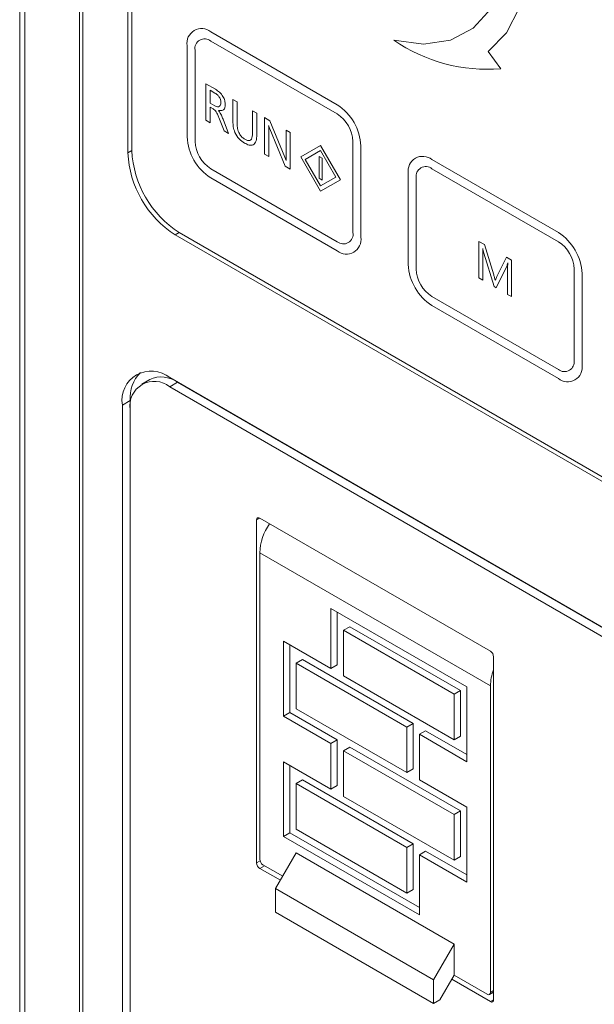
# Model space of a CAD drawing. Header units: millimetres. Extents: x -420 to 420, y -297 to 297.
# Tile 152 of 197: x 223 to 248, y 105 to 149. Entities that reach past the tile are written whole.
import ezdxf

# ---------------------------------------------------------------- set-up
doc = ezdxf.new("R2010")
doc.units = ezdxf.units.MM
doc.header["$MEASUREMENT"] = 0
doc.layers.add('layer 1', color=7, linetype='Continuous')

msp = doc.modelspace()

# ---------------------------------------------------------------- linework, layer by layer
at = {"layer": 'layer 1', "color": 7, "lineweight": 9}
for points in [[(222.6234, 200.3264), (222.6234, 200.3264), (222.6234, 65.2102), (222.6234, 65.2102)], [(222.8586, 200.0722), (222.8586, 200.0722), (222.8586, 64.719), (222.8586, 64.719)], [(225.3163, 195.5594), (225.3163, 195.5594), (225.3163, 100.1314), (225.3163, 100.1314)], [(225.4636, 195.3545), (225.4636, 195.3545), (225.4636, 100.2164), (225.4636, 100.2164)], [(227.4881, 189.3867), (227.4881, 189.3867), (227.4881, 143.2015), (227.4881, 143.2015)], [(227.6658, 189.243), (227.6658, 189.243), (227.6658, 143.304), (227.6658, 143.304)], [(236.901, 145.3557), (236.901, 145.3557), (231.2177, 148.6365), (231.2177, 148.6365)], [(230.1521, 148.0212), (230.1521, 148.0212), (230.1521, 143.9194), (230.1521, 143.9194)], [(236.901, 144.9455), (236.901, 144.9455), (231.2177, 148.2264), (231.2177, 148.2264)], [(239.45, 148.2653), (240.8549, 147.2955), (242.5518, 146.8409), (244.2533, 146.9788)], [(230.5073, 147.8161), (230.5073, 147.8161), (230.5073, 143.7145), (230.5073, 143.7145)], [(244.2533, 146.9788), (244.2533, 146.9788), (243.693, 147.7552), (243.693, 147.7552)], [(230.9986, 146.3021), (230.9986, 146.3021), (231.4272, 146.0548), (231.4272, 146.0548)], [(230.9986, 144.6615), (230.9986, 144.6615), (230.9986, 146.3021), (230.9986, 146.3021)], [(231.1891, 146.0119), (231.1891, 146.0119), (231.1891, 145.4316), (231.1891, 145.4316)], [(231.4023, 145.889), (231.4023, 145.889), (231.1891, 146.0119), (231.1891, 146.0119)], [(231.1891, 145.4316), (231.1891, 145.4316), (231.3995, 145.3103), (231.3995, 145.3103)], [(231.1891, 145.2515), (231.1891, 145.2515), (231.1891, 144.5514), (231.1891, 144.5514)], [(231.3183, 145.1771), (231.3183, 145.1771), (231.1891, 145.2515), (231.1891, 145.2515)], [(232.2114, 145.6018), (232.2114, 145.6018), (232.402, 145.4919), (232.402, 145.4919)], [(232.2114, 144.6096), (232.2114, 144.6096), (232.2114, 145.6018), (232.2114, 145.6018)], [(232.402, 145.4919), (232.402, 145.4919), (232.402, 144.504), (232.402, 144.504)], [(237.9665, 143.5101), (237.9323, 144.2618), (237.5349, 144.9501), (236.901, 145.3557)], [(231.5568, 145.1063), (231.5568, 145.1063), (231.5568, 145.1008), (231.5568, 145.1008)], [(231.813, 144.1913), (231.813, 144.1913), (231.5823, 144.7862), (231.5823, 144.7862)], [(233.0952, 144.0882), (233.0952, 144.0882), (233.0952, 145.0916), (233.0952, 145.0916)], [(233.0952, 145.0916), (233.0952, 145.0916), (233.2856, 144.9817), (233.2856, 144.9817)], [(233.2856, 144.9817), (233.2856, 144.9817), (233.2856, 144.0138), (233.2856, 144.0138)], [(233.6322, 144.7816), (233.6322, 144.7816), (233.8748, 144.6416), (233.8748, 144.6416)], [(233.6322, 143.141), (233.6322, 143.141), (233.6322, 144.7816), (233.6322, 144.7816)], [(237.6112, 143.7151), (237.5886, 144.2164), (237.3236, 144.6751), (236.901, 144.9455)], [(231.1891, 144.5514), (231.1891, 144.5514), (230.9986, 144.6615), (230.9986, 144.6615)], [(231.7678, 144.7138), (231.7678, 144.7138), (232.0208, 144.0711), (232.0208, 144.0711)], [(233.8229, 144.4115), (233.8229, 144.4115), (233.8171, 144.4147), (233.8171, 144.4147)], [(233.8748, 144.6416), (233.8748, 144.6416), (234.5509, 143.0036), (234.5509, 143.0036)], [(230.1521, 143.9194), (230.1862, 143.1677), (230.5837, 142.4793), (231.2177, 142.0739)], [(232.0208, 144.0711), (232.0208, 144.0711), (231.813, 144.1913), (231.813, 144.1913)], [(233.8229, 144.182), (233.8229, 144.182), (233.8229, 143.0309), (233.8229, 143.0309)], [(234.567, 142.6013), (234.567, 142.6013), (233.8701, 144.2773), (233.8701, 144.2773)], [(234.6025, 143.0992), (234.6025, 143.0992), (234.6025, 144.2214), (234.6025, 144.2214)], [(234.6025, 144.2214), (234.6025, 144.2214), (234.7933, 144.1115), (234.7933, 144.1115)], [(234.7933, 144.1115), (234.7933, 144.1115), (234.7933, 142.4707), (234.7933, 142.4707)], [(230.5073, 143.7145), (230.5301, 143.2131), (230.7951, 142.7544), (231.2177, 142.4839)], [(236.1549, 143.5304), (236.1549, 143.5304), (235.267, 143.0177), (235.267, 143.0177)], [(237.0431, 141.9922), (237.0431, 141.9922), (236.1549, 143.5304), (236.1549, 143.5304)], [(237.6112, 139.6135), (237.6112, 139.6135), (237.6112, 143.7151), (237.6112, 143.7151)], [(237.9665, 139.4083), (237.9665, 139.4083), (237.9665, 143.5101), (237.9665, 143.5101)], [(227.4881, 143.2015), (227.4881, 143.2015), (227.6658, 143.304), (227.6658, 143.304)], [(227.4881, 143.2015), (227.5565, 141.6978), (228.3513, 140.3211), (229.6194, 139.5102)], [(227.6658, 143.304), (227.7341, 141.8004), (228.529, 140.4236), (229.7968, 139.6127)], [(233.8229, 143.0309), (233.8229, 143.0309), (233.6322, 143.141), (233.6322, 143.141)], [(235.267, 143.0177), (235.267, 143.0177), (236.1549, 141.4795), (236.1549, 141.4795)], [(236.1549, 143.2984), (236.1549, 143.2984), (235.468, 142.9015), (235.468, 142.9015)], [(236.226, 142.9562), (236.226, 142.9562), (236.084, 143.0381), (236.084, 143.0381)], [(236.084, 143.0381), (236.084, 143.0381), (236.084, 142.0537), (236.084, 142.0537)], [(236.8421, 142.1082), (236.8421, 142.1082), (236.1549, 143.2984), (236.1549, 143.2984)], [(234.7933, 142.4707), (234.7933, 142.4707), (234.567, 142.6013), (234.567, 142.6013)], [(234.6079, 142.8579), (234.6079, 142.8579), (234.6118, 142.8557), (234.6118, 142.8557)], [(235.468, 142.9015), (235.468, 142.9015), (236.1549, 141.7116), (236.1549, 141.7116)], [(236.226, 141.9718), (236.226, 141.9718), (236.226, 142.9562), (236.226, 142.9562)], [(246.8464, 139.6143), (246.8464, 139.6143), (241.1634, 142.8951), (241.1634, 142.8951)], [(231.2177, 142.4839), (231.2177, 142.4839), (236.901, 139.2032), (236.901, 139.2032)], [(236.1549, 141.7116), (236.1549, 141.7116), (236.8421, 142.1082), (236.8421, 142.1082)], [(240.0978, 142.2797), (240.0978, 142.2797), (240.0978, 138.178), (240.0978, 138.178)], [(246.8464, 139.2042), (246.8464, 139.2042), (241.1634, 142.4849), (241.1634, 142.4849)], [(231.2177, 142.0739), (231.2177, 142.0739), (236.901, 138.7931), (236.901, 138.7931)], [(236.084, 142.0537), (236.084, 142.0537), (236.226, 141.9718), (236.226, 141.9718)], [(236.1549, 141.4795), (236.1549, 141.4795), (237.0431, 141.9922), (237.0431, 141.9922)], [(240.4529, 142.0746), (240.4529, 142.0746), (240.4529, 137.9728), (240.4529, 137.9728)], [(229.7968, 139.6127), (229.7968, 139.6127), (229.6194, 139.5102), (229.6194, 139.5102)], [(229.6194, 139.5102), (229.6194, 139.5102), (268.1939, 117.2415), (268.1939, 117.2415)], [(229.7968, 139.6127), (229.7968, 139.6127), (268.1584, 117.4671), (268.1584, 117.4671)], [(247.9122, 137.7686), (247.8779, 138.5204), (247.4804, 139.2088), (246.8464, 139.6143)], [(243.2771, 139.2139), (243.2771, 139.2139), (243.5199, 139.0737), (243.5199, 139.0737)], [(243.2771, 137.573), (243.2771, 137.573), (243.2771, 139.2139), (243.2771, 139.2139)], [(243.5199, 139.0737), (243.5199, 139.0737), (243.9402, 137.7108), (243.9402, 137.7108)], [(247.5569, 137.9737), (247.534, 138.4748), (247.2692, 138.9337), (246.8464, 139.2042)], [(243.4505, 138.8935), (243.4505, 138.8935), (243.4451, 138.8967), (243.4451, 138.8967)], [(243.9528, 137.183), (243.9528, 137.183), (243.4921, 138.6936), (243.4921, 138.6936)], [(240.0978, 138.178), (240.132, 137.4261), (240.5294, 136.738), (241.1634, 136.3323)], [(243.4505, 138.5586), (243.4505, 138.5586), (243.4505, 137.473), (243.4505, 137.473)], [(244.0774, 137.6359), (244.0774, 137.6359), (244.5075, 138.5035), (244.5075, 138.5035)], [(244.5075, 138.5035), (244.5075, 138.5035), (244.7326, 138.3736), (244.7326, 138.3736)], [(244.5731, 138.2455), (244.5731, 138.2455), (244.5685, 138.2482), (244.5685, 138.2482)], [(244.7326, 138.3736), (244.7326, 138.3736), (244.7326, 136.7329), (244.7326, 136.7329)], [(240.4529, 137.9728), (240.4757, 137.4718), (240.7405, 137.0129), (241.1634, 136.7426)], [(244.5263, 138.1059), (244.5263, 138.1059), (244.0569, 137.123), (244.0569, 137.123)], [(244.5595, 136.8328), (244.5595, 136.8328), (244.5595, 137.9281), (244.5595, 137.9281)], [(247.5569, 133.8719), (247.5569, 133.8719), (247.5569, 137.9737), (247.5569, 137.9737)], [(247.9122, 133.6669), (247.9122, 133.6669), (247.9122, 137.7686), (247.9122, 137.7686)], [(243.4505, 137.473), (243.4505, 137.473), (243.2771, 137.573), (243.2771, 137.573)], [(244.0034, 137.474), (244.0034, 137.474), (244.0102, 137.4701), (244.0102, 137.4701)], [(244.0569, 137.123), (244.0569, 137.123), (243.9528, 137.183), (243.9528, 137.183)], [(244.7326, 136.7329), (244.7326, 136.7329), (244.5595, 136.8328), (244.5595, 136.8328)], [(241.1634, 136.7426), (241.1634, 136.7426), (246.8464, 133.4617), (246.8464, 133.4617)], [(241.1634, 136.3323), (241.1634, 136.3323), (246.8464, 133.0514), (246.8464, 133.0514)], [(228.052, 133.3246), (227.7231, 132.9916), (227.5561, 132.5317), (227.5946, 132.0653)], [(228.4701, 133.0101), (228.4701, 133.0101), (228.115, 132.8052), (228.115, 132.8052)], [(229.726, 132.8857), (229.3595, 133.1484), (228.881, 133.1958), (228.4701, 133.0101)], [(229.3707, 133.0908), (229.3707, 133.0908), (268.4425, 110.5352), (268.4425, 110.5352)], [(229.726, 132.8857), (229.726, 132.8857), (229.3707, 132.6807), (229.3707, 132.6807)], [(229.726, 132.8857), (229.726, 132.8857), (268.4583, 110.5262), (268.4583, 110.5262)], [(229.3707, 132.6807), (229.3707, 132.6807), (268.4425, 110.1251), (268.4425, 110.1251)], [(227.5946, 132.0653), (227.5946, 132.0653), (227.2394, 131.8601), (227.2394, 131.8601)], [(227.5946, 131.6552), (227.5946, 131.6552), (227.5946, 132.0653), (227.5946, 132.0653)], [(227.2394, 101.2417), (227.2394, 101.2417), (227.2394, 131.8601), (227.2394, 131.8601)], [(227.5946, 101.4467), (227.5946, 101.4467), (227.5946, 131.6552), (227.5946, 131.6552)], [(233.42, 126.7746), (233.42, 126.7746), (233.278, 126.6927), (233.278, 126.6927)], [(233.278, 126.6927), (233.278, 126.6927), (233.278, 111.2702), (233.278, 111.2702)], [(243.7917, 120.7871), (243.7917, 120.7871), (233.42, 126.7746), (233.42, 126.7746)], [(233.8568, 126.5224), (233.5913, 126.1366), (233.4399, 125.684), (233.42, 125.216)], [(243.7917, 119.2284), (243.7917, 119.2284), (233.42, 125.216), (233.42, 125.216)], [(233.42, 125.216), (233.42, 125.216), (233.42, 111.4343), (233.42, 111.4343)], [(236.6168, 122.7142), (236.6168, 122.7142), (242.7261, 119.1875), (242.7261, 119.1875)], [(236.6168, 120.0073), (236.6168, 120.0073), (236.6168, 122.7142), (236.6168, 122.7142)], [(236.901, 120.1712), (236.901, 120.1712), (236.901, 122.5503), (236.901, 122.5503)], [(237.4692, 121.894), (237.4692, 121.894), (237.1851, 121.7298), (237.1851, 121.7298)], [(237.4692, 121.894), (237.4692, 121.894), (242.442, 119.0232), (242.442, 119.0232)], [(237.1851, 119.6792), (237.1851, 119.6792), (237.1851, 121.7298), (237.1851, 121.7298)], [(237.1851, 121.7298), (237.1851, 121.7298), (242.158, 118.8591), (242.158, 118.8591)], [(234.4856, 121.2375), (234.4856, 121.2375), (236.6168, 120.0073), (236.6168, 120.0073)], [(234.4856, 117.874), (234.4856, 117.874), (234.4856, 121.2375), (234.4856, 121.2375)], [(234.7697, 118.0381), (234.7697, 118.0381), (234.7697, 121.0734), (234.7697, 121.0734)], [(235.3381, 120.4172), (235.3381, 120.4172), (235.0538, 120.2532), (235.0538, 120.2532)], [(235.3381, 120.4172), (235.3381, 120.4172), (240.3107, 117.5465), (240.3107, 117.5465)], [(243.9339, 120.5411), (243.9293, 120.6413), (243.8763, 120.733), (243.7917, 120.7871)], [(243.9339, 105.1187), (243.9339, 105.1187), (243.9339, 120.5411), (243.9339, 120.5411)], [(235.0538, 120.2532), (235.0538, 120.2532), (240.0266, 117.3823), (240.0266, 117.3823)], [(235.0538, 118.2023), (235.0538, 118.2023), (235.0538, 120.2532), (235.0538, 120.2532)], [(236.901, 120.1712), (236.901, 120.1712), (236.6168, 120.0073), (236.6168, 120.0073)], [(237.1851, 119.6792), (237.1851, 119.6792), (242.158, 116.8084), (242.158, 116.8084)], [(243.9339, 119.9564), (243.8445, 119.7239), (243.7965, 119.4775), (243.7917, 119.2284)], [(242.7261, 115.8241), (242.7261, 115.8241), (242.7261, 119.1875), (242.7261, 119.1875)], [(243.7917, 119.2284), (243.7917, 119.2284), (243.7917, 105.4468), (243.7917, 105.4468)], [(242.442, 119.0232), (242.442, 119.0232), (242.158, 118.8591), (242.158, 118.8591)], [(242.158, 116.8084), (242.158, 116.8084), (242.158, 118.8591), (242.158, 118.8591)], [(242.442, 116.9724), (242.442, 116.9724), (242.442, 119.0232), (242.442, 119.0232)], [(235.0538, 118.2023), (235.0538, 118.2023), (240.0266, 115.3316), (240.0266, 115.3316)], [(234.7697, 118.0381), (234.7697, 118.0381), (234.4856, 117.874), (234.4856, 117.874)], [(234.4856, 117.874), (234.4856, 117.874), (236.6168, 116.6437), (236.6168, 116.6437)], [(234.7697, 118.0381), (234.7697, 118.0381), (236.901, 116.8078), (236.901, 116.8078)], [(240.3107, 117.5465), (240.3107, 117.5465), (240.0266, 117.3823), (240.0266, 117.3823)], [(240.0266, 115.3316), (240.0266, 115.3316), (240.0266, 117.3823), (240.0266, 117.3823)], [(240.3107, 115.4955), (240.3107, 115.4955), (240.3107, 117.5465), (240.3107, 117.5465)], [(240.8792, 117.2184), (240.8792, 117.2184), (240.5951, 117.0544), (240.5951, 117.0544)], [(240.5951, 115.0035), (240.5951, 115.0035), (240.5951, 117.0544), (240.5951, 117.0544)], [(240.5951, 117.0544), (240.5951, 117.0544), (242.7261, 115.8241), (242.7261, 115.8241)], [(240.8792, 117.2184), (240.8792, 117.2184), (242.7261, 116.152), (242.7261, 116.152)], [(242.442, 116.9724), (242.442, 116.9724), (242.158, 116.8084), (242.158, 116.8084)], [(236.6168, 116.6437), (236.6168, 116.6437), (236.901, 116.8078), (236.901, 116.8078)], [(236.6168, 114.593), (236.6168, 114.593), (236.6168, 116.6437), (236.6168, 116.6437)], [(236.901, 114.7569), (236.901, 114.7569), (236.901, 116.8078), (236.901, 116.8078)], [(237.4692, 116.4797), (237.4692, 116.4797), (237.1851, 116.3157), (237.1851, 116.3157)], [(237.4692, 116.4797), (237.4692, 116.4797), (242.442, 113.609), (242.442, 113.609)], [(237.1851, 114.2649), (237.1851, 114.2649), (237.1851, 116.3157), (237.1851, 116.3157)], [(237.1851, 116.3157), (237.1851, 116.3157), (242.158, 113.4448), (242.158, 113.4448)], [(234.4856, 115.8232), (234.4856, 115.8232), (236.6168, 114.593), (236.6168, 114.593)], [(234.4856, 112.4599), (234.4856, 112.4599), (234.4856, 115.8232), (234.4856, 115.8232)], [(234.7697, 112.6239), (234.7697, 112.6239), (234.7697, 115.6591), (234.7697, 115.6591)], [(240.3107, 115.4955), (240.3107, 115.4955), (240.0266, 115.3316), (240.0266, 115.3316)], [(235.3381, 115.0029), (235.3381, 115.0029), (235.0538, 114.839), (235.0538, 114.839)], [(235.0538, 112.788), (235.0538, 112.788), (235.0538, 114.839), (235.0538, 114.839)], [(235.0538, 114.839), (235.0538, 114.839), (240.0266, 111.9682), (240.0266, 111.9682)], [(235.3381, 115.0029), (235.3381, 115.0029), (240.3107, 112.1322), (240.3107, 112.1322)], [(236.901, 114.7569), (236.901, 114.7569), (236.6168, 114.593), (236.6168, 114.593)], [(240.5951, 115.0035), (240.5951, 115.0035), (242.7261, 113.7732), (242.7261, 113.7732)], [(237.1851, 114.2649), (237.1851, 114.2649), (242.158, 111.3942), (242.158, 111.3942)], [(242.442, 113.609), (242.442, 113.609), (242.158, 113.4448), (242.158, 113.4448)], [(242.158, 111.3942), (242.158, 111.3942), (242.158, 113.4448), (242.158, 113.4448)], [(242.442, 111.5581), (242.442, 111.5581), (242.442, 113.609), (242.442, 113.609)], [(242.7261, 110.4098), (242.7261, 110.4098), (242.7261, 113.7732), (242.7261, 113.7732)], [(234.7697, 112.6239), (234.7697, 112.6239), (234.4856, 112.4599), (234.4856, 112.4599)], [(234.4856, 112.4599), (234.4856, 112.4599), (240.5951, 108.9329), (240.5951, 108.9329)], [(234.7697, 112.6239), (234.7697, 112.6239), (240.5951, 109.2611), (240.5951, 109.2611)], [(235.0538, 112.788), (235.0538, 112.788), (240.0266, 109.9173), (240.0266, 109.9173)], [(240.3107, 112.1322), (240.3107, 112.1322), (240.0266, 111.9682), (240.0266, 111.9682)], [(240.3107, 110.0812), (240.3107, 110.0812), (240.3107, 112.1322), (240.3107, 112.1322)], [(235.0538, 111.719), (235.0538, 111.719), (234.1304, 110.1196), (234.1304, 110.1196)], [(242.158, 107.6181), (242.158, 107.6181), (235.0538, 111.719), (235.0538, 111.719)], [(240.0266, 109.9173), (240.0266, 109.9173), (240.0266, 111.9682), (240.0266, 111.9682)], [(240.8792, 111.8041), (240.8792, 111.8041), (240.5951, 111.64), (240.5951, 111.64)], [(240.5951, 108.9329), (240.5951, 108.9329), (240.5951, 111.64), (240.5951, 111.64)], [(240.5951, 111.64), (240.5951, 111.64), (242.7261, 110.4098), (242.7261, 110.4098)], [(240.8792, 111.8041), (240.8792, 111.8041), (242.7261, 110.7379), (242.7261, 110.7379)], [(233.278, 111.2702), (233.278, 111.2702), (233.4326, 111.3595), (233.4326, 111.3595)], [(233.278, 111.2702), (233.2824, 111.1699), (233.3354, 111.0783), (233.42, 111.024)], [(233.42, 111.4343), (233.4245, 111.334), (233.4775, 111.2423), (233.5621, 111.1882)], [(233.6331, 111.1472), (233.6331, 111.1472), (233.42, 111.024), (233.42, 111.024)], [(234.451, 110.675), (234.451, 110.675), (233.5621, 111.1882), (233.5621, 111.1882)], [(242.442, 111.5581), (242.442, 111.5581), (242.158, 111.3942), (242.158, 111.3942)], [(233.42, 111.024), (233.42, 111.024), (234.3446, 110.4903), (234.3446, 110.4903)], [(241.2342, 106.0185), (241.2342, 106.0185), (234.1304, 110.1196), (234.1304, 110.1196)], [(234.1304, 110.1196), (234.1304, 110.1196), (234.1304, 109.0555), (234.1304, 109.0555)], [(240.3107, 110.0812), (240.3107, 110.0812), (240.0266, 109.9173), (240.0266, 109.9173)], [(241.2342, 104.9546), (241.2342, 104.9546), (234.1304, 109.0555), (234.1304, 109.0555)], [(242.158, 107.6181), (242.158, 107.6181), (241.2342, 106.0185), (241.2342, 106.0185)], [(242.158, 106.2261), (242.158, 106.2261), (242.158, 107.6181), (242.158, 107.6181)], [(241.2342, 106.0185), (241.2342, 106.0185), (241.2342, 104.9546), (241.2342, 104.9546)], [(241.5185, 105.1185), (241.5185, 105.1185), (242.158, 106.2261), (242.158, 106.2261)], [(242.0513, 106.0414), (242.0513, 106.0414), (243.7917, 105.0367), (243.7917, 105.0367)], [(243.6497, 105.3649), (243.6497, 105.3649), (242.158, 106.2261), (242.158, 106.2261)], [(243.7501, 105.3547), (243.7501, 105.3547), (243.9339, 105.4609), (243.9339, 105.4609)], [(243.7917, 105.4468), (243.7917, 105.4468), (243.9339, 105.5288), (243.9339, 105.5288)], [(241.2342, 104.9546), (241.2342, 104.9546), (241.5185, 105.1185), (241.5185, 105.1185)], [(243.7917, 105.0367), (243.7917, 105.0367), (243.9339, 105.1187), (243.9339, 105.1187)]]:
    msp.add_open_spline(points, degree=3, dxfattribs=at)
for points, knots in [([(243.693, 147.7552), (243.693, 147.7552), (244.5141, 148.6012), (244.5141, 148.6012), (244.5141, 148.6012), (244.5141, 148.6012), (245.1016, 149.7386), (245.1016, 149.7386), (245.1016, 149.7386), (245.1016, 149.7386), (245.4337, 151.126), (245.4337, 151.126), (245.4337, 151.126), (245.4337, 151.126), (245.4985, 152.712), (245.4985, 152.712), (245.4985, 152.712), (245.4985, 152.712), (245.2933, 154.4382), (245.2933, 154.4382), (245.2933, 154.4382), (245.2933, 154.4382), (244.8257, 156.2409), (244.8257, 156.2409), (244.8257, 156.2409), (244.8257, 156.2409), (244.113, 158.0537), (244.113, 158.0537), (244.113, 158.0537), (244.113, 158.0537), (243.1814, 159.8094), (243.1814, 159.8094), (243.1814, 159.8094), (243.1814, 159.8094), (242.0655, 161.4438), (242.0655, 161.4438), (242.0655, 161.4438), (242.0655, 161.4438), (240.8061, 162.8961), (240.8061, 162.8961), (240.8061, 162.8961), (240.8061, 162.8961), (239.45, 164.1132), (239.45, 164.1132)], [0, 0, 0, 0, 0.0833333, 0.0833333, 0.0833333, 0.0833333, 0.1666667, 0.1666667, 0.1666667, 0.1666667, 0.25, 0.25, 0.25, 0.25, 0.3333333, 0.3333333, 0.3333333, 0.3333333, 0.4166667, 0.4166667, 0.4166667, 0.4166667, 0.5, 0.5, 0.5, 0.5, 0.5833333, 0.5833333, 0.5833333, 0.5833333, 0.6666667, 0.6666667, 0.6666667, 0.6666667, 0.75, 0.75, 0.75, 0.75, 0.8333333, 0.8333333, 0.8333333, 0.8333333, 1, 1, 1, 1]), ([(239.45, 164.1132), (239.45, 164.1132), (240.7854, 162.7575), (240.7854, 162.7575), (240.7854, 162.7575), (240.7854, 162.7575), (241.9925, 161.1792), (241.9925, 161.1792), (241.9925, 161.1792), (241.9925, 161.1792), (243.0226, 159.4419), (243.0226, 159.4419), (243.0226, 159.4419), (243.0226, 159.4419), (243.8339, 157.6163), (243.8339, 157.6163), (243.8339, 157.6163), (243.8339, 157.6163), (244.3937, 155.7759), (244.3937, 155.7759), (244.3937, 155.7759), (244.3937, 155.7759), (244.6794, 153.9951), (244.6794, 153.9951), (244.6794, 153.9951), (244.6794, 153.9951), (244.6794, 152.3459), (244.6794, 152.3459), (244.6794, 152.3459), (244.6794, 152.3459), (244.3937, 150.8948), (244.3937, 150.8948), (244.3937, 150.8948), (244.3937, 150.8948), (243.8339, 149.7008), (243.8339, 149.7008), (243.8339, 149.7008), (243.8339, 149.7008), (243.0226, 148.8119), (243.0226, 148.8119), (243.0226, 148.8119), (243.0226, 148.8119), (241.9925, 148.2639), (241.9925, 148.2639), (241.9925, 148.2639), (241.9925, 148.2639), (240.7854, 148.0793), (240.7854, 148.0793), (240.7854, 148.0793), (240.7854, 148.0793), (239.45, 148.2653), (239.45, 148.2653)], [0, 0, 0, 0, 0.0714286, 0.0714286, 0.0714286, 0.0714286, 0.1428571, 0.1428571, 0.1428571, 0.1428571, 0.2142857, 0.2142857, 0.2142857, 0.2142857, 0.2857143, 0.2857143, 0.2857143, 0.2857143, 0.3571429, 0.3571429, 0.3571429, 0.3571429, 0.4285714, 0.4285714, 0.4285714, 0.4285714, 0.5, 0.5, 0.5, 0.5, 0.5714286, 0.5714286, 0.5714286, 0.5714286, 0.6428571, 0.6428571, 0.6428571, 0.6428571, 0.7142857, 0.7142857, 0.7142857, 0.7142857, 0.7857143, 0.7857143, 0.7857143, 0.7857143, 0.8571429, 0.8571429, 0.8571429, 0.8571429, 1, 1, 1, 1]), ([(231.2177, 148.6365), (231.0058, 148.8093), (230.7093, 148.8332), (230.4726, 148.6965), (230.4726, 148.6965), (230.2359, 148.5597), (230.1083, 148.2911), (230.1521, 148.0212)], [0, 0, 0, 0, 0.3333333, 0.3333333, 0.3333333, 0.3333333, 1, 1, 1, 1]), ([(231.2177, 148.2264), (231.0766, 148.3416), (230.8789, 148.3574), (230.7209, 148.2663), (230.7209, 148.2663), (230.5632, 148.1751), (230.4782, 147.9959), (230.5073, 147.8161)], [0, 0, 0, 0, 0.3333333, 0.3333333, 0.3333333, 0.3333333, 1, 1, 1, 1]), ([(231.6743, 145.4593), (231.6708, 145.506), (231.6674, 145.5526), (231.6514, 145.6012), (231.6514, 145.6012), (231.6358, 145.6494), (231.6081, 145.6997), (231.5755, 145.7418), (231.5755, 145.7418), (231.5498, 145.7755), (231.5211, 145.8037), (231.4917, 145.8275), (231.4917, 145.8275), (231.4623, 145.8512), (231.4322, 145.8701), (231.4023, 145.889)], [0, 0, 0, 0, 0.2, 0.2, 0.2, 0.2, 0.4, 0.4, 0.4, 0.4, 0.6, 0.6, 0.6, 0.6, 1, 1, 1, 1]), ([(231.4272, 146.0548), (231.4883, 146.0154), (231.5496, 145.9759), (231.6081, 145.9225), (231.6081, 145.9225), (231.6663, 145.8693), (231.7218, 145.802), (231.7654, 145.727), (231.7654, 145.727), (231.7999, 145.6681), (231.8271, 145.6044), (231.8425, 145.5437), (231.8425, 145.5437), (231.8578, 145.4829), (231.8614, 145.4252), (231.8648, 145.3674)], [0, 0, 0, 0, 0.2, 0.2, 0.2, 0.2, 0.4, 0.4, 0.4, 0.4, 0.6, 0.6, 0.6, 0.6, 1, 1, 1, 1]), ([(231.3995, 145.3103), (231.4399, 145.2909), (231.4803, 145.2717), (231.5174, 145.2666), (231.5174, 145.2666), (231.5544, 145.2617), (231.5882, 145.2709), (231.6145, 145.2911), (231.6145, 145.2911), (231.6351, 145.3072), (231.6512, 145.3303), (231.6604, 145.3595), (231.6604, 145.3595), (231.6697, 145.3886), (231.672, 145.424), (231.6743, 145.4593)], [0, 0, 0, 0, 0.2, 0.2, 0.2, 0.2, 0.4, 0.4, 0.4, 0.4, 0.6, 0.6, 0.6, 0.6, 1, 1, 1, 1]), ([(231.8648, 145.3674), (231.8612, 145.312), (231.8575, 145.2566), (231.8413, 145.2118), (231.8413, 145.2118), (231.8252, 145.1672), (231.797, 145.1331), (231.7612, 145.1148), (231.7612, 145.1148), (231.7051, 145.0858), (231.631, 145.0961), (231.5568, 145.1063)], [0, 0, 0, 0, 0.25, 0.25, 0.25, 0.25, 0.5, 0.5, 0.5, 0.5, 1, 1, 1, 1]), ([(231.5823, 144.7862), (231.5614, 144.8378), (231.5405, 144.8895), (231.5162, 144.9406), (231.5162, 144.9406), (231.5005, 144.9735), (231.4832, 145.006), (231.463, 145.0368), (231.463, 145.0368), (231.4429, 145.0673), (231.4198, 145.0962), (231.395, 145.1192), (231.395, 145.1192), (231.3706, 145.1423), (231.3444, 145.1598), (231.3183, 145.1771)], [0, 0, 0, 0, 0.2, 0.2, 0.2, 0.2, 0.4, 0.4, 0.4, 0.4, 0.6, 0.6, 0.6, 0.6, 1, 1, 1, 1]), ([(231.5568, 145.1008), (231.5886, 145.0623), (231.6201, 145.0235), (231.646, 144.9805), (231.646, 144.9805), (231.6629, 144.9526), (231.6774, 144.9226), (231.6912, 144.8929), (231.6912, 144.8929), (231.7049, 144.8632), (231.7182, 144.8334), (231.7308, 144.8035), (231.7308, 144.8035), (231.7435, 144.7738), (231.7555, 144.7439), (231.7678, 144.7138)], [0, 0, 0, 0, 0.2, 0.2, 0.2, 0.2, 0.4, 0.4, 0.4, 0.4, 0.6, 0.6, 0.6, 0.6, 1, 1, 1, 1]), ([(232.7369, 143.638), (232.6525, 143.693), (232.5679, 143.7481), (232.4912, 143.8288), (232.4912, 143.8288), (232.4149, 143.9086), (232.3466, 144.0136), (232.3009, 144.1203), (232.3009, 144.1203), (232.2643, 144.2051), (232.2422, 144.2911), (232.2297, 144.3728), (232.2297, 144.3728), (232.217, 144.4545), (232.2143, 144.532), (232.2114, 144.6096)], [0, 0, 0, 0, 0.2, 0.2, 0.2, 0.2, 0.4, 0.4, 0.4, 0.4, 0.6, 0.6, 0.6, 0.6, 1, 1, 1, 1]), ([(232.402, 144.504), (232.4046, 144.4342), (232.4071, 144.3647), (232.4212, 144.2897), (232.4212, 144.2897), (232.4351, 144.2156), (232.4606, 144.1363), (232.501, 144.0633), (232.501, 144.0633), (232.5327, 144.0058), (232.5736, 143.9523), (232.6173, 143.9105), (232.6173, 143.9105), (232.6611, 143.8684), (232.708, 143.838), (232.7546, 143.8077)], [0, 0, 0, 0, 0.2, 0.2, 0.2, 0.2, 0.4, 0.4, 0.4, 0.4, 0.6, 0.6, 0.6, 0.6, 1, 1, 1, 1]), ([(233.8171, 144.4147), (233.8193, 144.3707), (233.8213, 144.3267), (233.8223, 144.2835), (233.8223, 144.2835), (233.8229, 144.2493), (233.8229, 144.2158), (233.8229, 144.182)], [0, 0, 0, 0, 0.3333333, 0.3333333, 0.3333333, 0.3333333, 1, 1, 1, 1]), ([(233.8701, 144.2773), (233.8603, 144.3024), (233.8502, 144.3273), (233.8416, 144.3524), (233.8416, 144.3524), (233.8348, 144.3721), (233.8288, 144.3918), (233.8229, 144.4115)], [0, 0, 0, 0, 0.3333333, 0.3333333, 0.3333333, 0.3333333, 1, 1, 1, 1]), ([(233.2856, 144.0138), (233.2814, 143.9156), (233.2772, 143.8176), (233.2527, 143.735), (233.2527, 143.735), (233.2282, 143.653), (233.1837, 143.5865), (233.1195, 143.557), (233.1195, 143.557), (233.0687, 143.5335), (233.0055, 143.533), (232.9399, 143.5501), (232.9399, 143.5501), (232.874, 143.5674), (232.8054, 143.6025), (232.7369, 143.638)], [0, 0, 0, 0, 0.2, 0.2, 0.2, 0.2, 0.4, 0.4, 0.4, 0.4, 0.6, 0.6, 0.6, 0.6, 1, 1, 1, 1]), ([(232.7546, 143.8077), (232.7928, 143.7882), (232.831, 143.7687), (232.8677, 143.7585), (232.8677, 143.7585), (232.9044, 143.7483), (232.9399, 143.7472), (232.9698, 143.7573), (232.9698, 143.7573), (232.9997, 143.7675), (233.0242, 143.7887), (233.0421, 143.8167), (233.0421, 143.8167), (233.0841, 143.8825), (233.0896, 143.9853), (233.0952, 144.0882)], [0, 0, 0, 0, 0.2, 0.2, 0.2, 0.2, 0.4, 0.4, 0.4, 0.4, 0.6, 0.6, 0.6, 0.6, 1, 1, 1, 1]), ([(234.5509, 143.0036), (234.5621, 142.9764), (234.5736, 142.9494), (234.584, 142.922), (234.584, 142.922), (234.5923, 142.9007), (234.6001, 142.8792), (234.6079, 142.8579)], [0, 0, 0, 0, 0.3333333, 0.3333333, 0.3333333, 0.3333333, 1, 1, 1, 1]), ([(234.6118, 142.8557), (234.6083, 142.9019), (234.6052, 142.9484), (234.6037, 142.9936), (234.6037, 142.9936), (234.6025, 143.0291), (234.6025, 143.0643), (234.6025, 143.0992)], [0, 0, 0, 0, 0.3333333, 0.3333333, 0.3333333, 0.3333333, 1, 1, 1, 1]), ([(241.1634, 142.8951), (240.9515, 143.0678), (240.6549, 143.0918), (240.4183, 142.955), (240.4183, 142.955), (240.1816, 142.8183), (240.054, 142.5495), (240.0978, 142.2797)], [0, 0, 0, 0, 0.3333333, 0.3333333, 0.3333333, 0.3333333, 1, 1, 1, 1]), ([(241.1634, 142.4849), (241.0221, 142.6001), (240.8243, 142.6159), (240.6666, 142.525), (240.6666, 142.525), (240.5086, 142.4338), (240.4237, 142.2545), (240.4529, 142.0746)], [0, 0, 0, 0, 0.3333333, 0.3333333, 0.3333333, 0.3333333, 1, 1, 1, 1]), ([(236.901, 139.2032), (237.0422, 139.088), (237.2398, 139.072), (237.3977, 139.1632), (237.3977, 139.1632), (237.5554, 139.2545), (237.6404, 139.4334), (237.6112, 139.6135)], [0, 0, 0, 0, 0.3333333, 0.3333333, 0.3333333, 0.3333333, 1, 1, 1, 1]), ([(236.901, 138.7931), (237.1127, 138.6203), (237.4094, 138.5963), (237.646, 138.7331), (237.646, 138.7331), (237.8827, 138.8698), (238.0103, 139.1385), (237.9665, 139.4083)], [0, 0, 0, 0, 0.3333333, 0.3333333, 0.3333333, 0.3333333, 1, 1, 1, 1]), ([(243.4451, 138.8967), (243.4468, 138.833), (243.4487, 138.7696), (243.4497, 138.7064), (243.4497, 138.7064), (243.4504, 138.6568), (243.4504, 138.6077), (243.4505, 138.5586)], [0, 0, 0, 0, 0.3333333, 0.3333333, 0.3333333, 0.3333333, 1, 1, 1, 1]), ([(243.4921, 138.6936), (243.4828, 138.7312), (243.4736, 138.7689), (243.4662, 138.8063), (243.4662, 138.8063), (243.4602, 138.8355), (243.4553, 138.8646), (243.4505, 138.8935)], [0, 0, 0, 0, 0.3333333, 0.3333333, 0.3333333, 0.3333333, 1, 1, 1, 1]), ([(244.5685, 138.2482), (244.5622, 138.2202), (244.5561, 138.1921), (244.5478, 138.1658), (244.5478, 138.1658), (244.5413, 138.1451), (244.534, 138.1256), (244.5263, 138.1059)], [0, 0, 0, 0, 0.3333333, 0.3333333, 0.3333333, 0.3333333, 1, 1, 1, 1]), ([(244.5595, 137.9281), (244.5605, 137.9881), (244.5617, 138.0484), (244.5644, 138.1075), (244.5644, 138.1075), (244.5666, 138.1539), (244.5699, 138.1998), (244.5731, 138.2455)], [0, 0, 0, 0, 0.3333333, 0.3333333, 0.3333333, 0.3333333, 1, 1, 1, 1]), ([(243.9402, 137.7108), (243.9538, 137.6663), (243.9673, 137.6218), (243.9789, 137.5776), (243.9789, 137.5776), (243.988, 137.5429), (243.9956, 137.5083), (244.0034, 137.474)], [0, 0, 0, 0, 0.3333333, 0.3333333, 0.3333333, 0.3333333, 1, 1, 1, 1]), ([(244.0102, 137.4701), (244.0221, 137.5015), (244.0345, 137.5328), (244.0471, 137.5638), (244.0471, 137.5638), (244.0569, 137.5881), (244.0671, 137.612), (244.0774, 137.6359)], [0, 0, 0, 0, 0.3333333, 0.3333333, 0.3333333, 0.3333333, 1, 1, 1, 1]), ([(246.8464, 133.4617), (246.9877, 133.3465), (247.1854, 133.3306), (247.3432, 133.4218), (247.3432, 133.4218), (247.5011, 133.5128), (247.586, 133.6921), (247.5569, 133.8719)], [0, 0, 0, 0, 0.3333333, 0.3333333, 0.3333333, 0.3333333, 1, 1, 1, 1]), ([(229.3707, 133.0908), (228.9471, 133.4364), (228.354, 133.4841), (227.8806, 133.2108), (227.8806, 133.2108), (227.4072, 132.9374), (227.152, 132.3999), (227.2394, 131.8601)], [0, 0, 0, 0, 0.3333333, 0.3333333, 0.3333333, 0.3333333, 1, 1, 1, 1]), ([(246.8464, 133.0514), (247.0583, 132.8786), (247.3548, 132.855), (247.5915, 132.9916), (247.5915, 132.9916), (247.8281, 133.1282), (247.9557, 133.3971), (247.9122, 133.6669)], [0, 0, 0, 0, 0.3333333, 0.3333333, 0.3333333, 0.3333333, 1, 1, 1, 1]), ([(229.3707, 132.6807), (229.0177, 132.9687), (228.5234, 133.0084), (228.1289, 132.7806), (228.1289, 132.7806), (227.7343, 132.5528), (227.5217, 132.1049), (227.5946, 131.6552)], [0, 0, 0, 0, 0.3333333, 0.3333333, 0.3333333, 0.3333333, 1, 1, 1, 1]), ([(233.42, 126.7746), (233.3917, 126.7977), (233.3521, 126.8009), (233.3206, 126.7826), (233.3206, 126.7826), (233.289, 126.7644), (233.272, 126.7286), (233.278, 126.6927)], [0, 0, 0, 0, 0.3333333, 0.3333333, 0.3333333, 0.3333333, 1, 1, 1, 1]), ([(243.6497, 105.3649), (243.678, 105.3418), (243.7176, 105.3385), (243.7491, 105.3568), (243.7491, 105.3568), (243.7807, 105.3749), (243.7975, 105.4108), (243.7917, 105.4468)], [0, 0, 0, 0, 0.3333333, 0.3333333, 0.3333333, 0.3333333, 1, 1, 1, 1]), ([(243.7917, 105.0367), (243.8201, 105.0136), (243.8596, 105.0103), (243.8911, 105.0287), (243.8911, 105.0287), (243.9227, 105.0467), (243.9398, 105.0827), (243.9339, 105.1187)], [0, 0, 0, 0, 0.3333333, 0.3333333, 0.3333333, 0.3333333, 1, 1, 1, 1])]:
    msp.add_open_spline(points, degree=3, knots=knots, dxfattribs=at)

doc.saveas('drawing.dxf')
